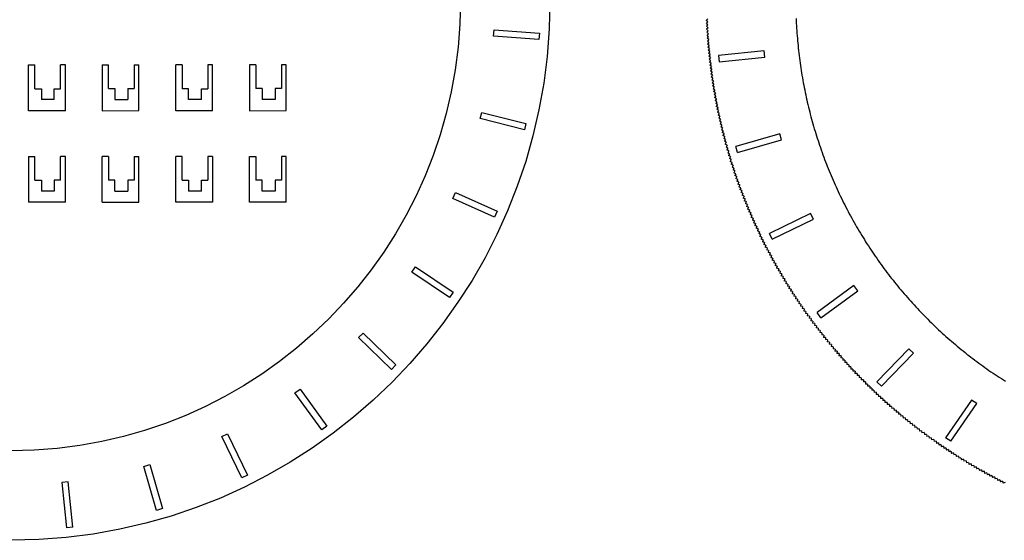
# Model space of a CAD drawing. Extents: x -761 to 761, y -265 to 265.
# Tile 10 of 19: x -235 to -81, y -265 to -184. Entities that reach past the tile are written whole.
import ezdxf

# ---------------------------------------------------------------- set-up
doc = ezdxf.new("R2010")
doc.units = 0
doc.header["$MEASUREMENT"] = 0
doc.layers.get('0').update_dxf_attribs({"linetype": 'CONTINUOUS'})

msp = doc.modelspace()

# ---------------------------------------------------------------- linework, layer by layer
for p, q in [((-165.69, -180.61), (-165.78, -184.27)), ((-151.7, -180.61), (-151.81, -184.98)), ((-165.78, -184.27), (-166.05, -187.85)), ((-127.05, -183.41), (-127.28, -183.65)), ((-127.04, -183.87), (-127.28, -183.65)), ((-127.04, -183.87), (-127.26, -184.11)), ((-127.02, -184.34), (-127.26, -184.11)), ((-127.02, -184.34), (-127.24, -184.58)), ((-113.24, -183.34), (-113.22, -183.72)), ((-113.22, -183.72), (-113.21, -184.11)), ((-113.21, -184.11), (-113.19, -184.5)), ((-113.19, -184.5), (-113.16, -184.89)), ((-160.5, -186.12), (-160.43, -185.12)), ((-160.43, -185.12), (-153.34, -185.64)), ((-153.34, -185.64), (-153.42, -186.64)), ((-151.81, -184.98), (-152.13, -189.27)), ((-127, -184.8), (-127.24, -184.58)), ((-127, -184.8), (-127.22, -185.05)), ((-126.97, -185.27), (-127.22, -185.05)), ((-126.97, -185.27), (-127.19, -185.51)), ((-126.94, -185.73), (-127.19, -185.51)), ((-126.94, -185.73), (-127.16, -185.98)), ((-126.92, -186.2), (-127.16, -185.98)), ((-113.16, -184.89), (-113.14, -185.28)), ((-113.14, -185.28), (-113.11, -185.67)), ((-113.11, -185.67), (-113.08, -186.05)), ((-113.08, -186.05), (-113.05, -186.44)), ((-153.42, -186.64), (-160.5, -186.12)), ((-126.92, -186.2), (-127.13, -186.44)), ((-126.88, -186.66), (-127.13, -186.44)), ((-126.88, -186.66), (-127.1, -186.91)), ((-126.85, -187.12), (-127.1, -186.91)), ((-126.85, -187.12), (-127.06, -187.37)), ((-126.81, -187.59), (-127.06, -187.37)), ((-126.81, -187.59), (-127.02, -187.84)), ((-113.05, -186.44), (-113.02, -186.83)), ((-113.02, -186.83), (-112.98, -187.22)), ((-112.98, -187.22), (-112.94, -187.6)), ((-112.94, -187.6), (-112.9, -187.99)), ((-166.05, -187.85), (-166.5, -191.37)), ((-126.77, -188.05), (-127.02, -187.84)), ((-126.77, -188.05), (-126.98, -188.3)), ((-126.73, -188.52), (-126.98, -188.3)), ((-126.73, -188.52), (-126.94, -188.77)), ((-126.68, -188.98), (-126.94, -188.77)), ((-126.68, -188.98), (-126.89, -189.23)), ((-118.25, -188.42), (-125.35, -189.15)), ((-125.35, -189.15), (-125.24, -190.14)), ((-118.15, -189.41), (-118.25, -188.42)), ((-112.9, -187.99), (-112.86, -188.38)), ((-112.86, -188.38), (-112.82, -188.76)), ((-112.82, -188.76), (-112.77, -189.15)), ((-112.77, -189.15), (-112.72, -189.54)), ((-233.14, -197.75), (-233.14, -190.6)), ((-233.14, -190.6), (-232.14, -190.6)), ((-232.14, -194.32), (-232.14, -190.6)), ((-228.14, -194.32), (-228.14, -190.6)), ((-227.39, -190.6), (-228.14, -190.6)), ((-227.39, -197.75), (-227.39, -190.6)), ((-221.64, -190.6), (-220.64, -190.6)), ((-221.64, -190.6), (-221.64, -197.75)), ((-220.64, -194.31), (-220.64, -190.6)), ((-216.64, -190.6), (-215.89, -190.6)), ((-216.64, -190.6), (-216.64, -194.31)), ((-215.89, -197.74), (-215.89, -190.6)), ((-210.14, -197.75), (-210.14, -190.6)), ((-209.14, -190.6), (-210.14, -190.6)), ((-209.14, -190.6), (-209.14, -194.32)), ((-204.39, -190.6), (-205.14, -190.6)), ((-205.14, -190.6), (-205.14, -194.32)), ((-204.39, -197.75), (-204.39, -190.6)), ((-198.64, -190.6), (-198.64, -197.75)), ((-197.64, -190.6), (-198.64, -190.6)), ((-197.64, -190.6), (-197.64, -194.31)), ((-193.64, -190.6), (-193.64, -194.31)), ((-192.89, -190.6), (-193.64, -190.6)), ((-192.89, -197.74), (-192.89, -190.6)), ((-152.13, -189.27), (-152.67, -193.48)), ((-126.64, -189.44), (-126.89, -189.23)), ((-126.64, -189.44), (-126.84, -189.7)), ((-126.59, -189.9), (-126.84, -189.7)), ((-126.59, -189.9), (-126.79, -190.16)), ((-126.53, -190.37), (-126.79, -190.16)), ((-126.53, -190.37), (-126.74, -190.63)), ((-126.48, -190.83), (-126.74, -190.63)), ((-125.24, -190.14), (-118.15, -189.41)), ((-112.72, -189.54), (-112.67, -189.92)), ((-112.67, -189.92), (-112.62, -190.31)), ((-112.62, -190.31), (-112.57, -190.69)), ((-112.57, -190.69), (-112.51, -191.08)), ((-166.5, -191.37), (-167.11, -194.81)), ((-126.48, -190.83), (-126.68, -191.09)), ((-126.42, -191.29), (-126.68, -191.09)), ((-126.42, -191.29), (-126.62, -191.55)), ((-126.36, -191.75), (-126.62, -191.55)), ((-126.36, -191.75), (-126.56, -192.01)), ((-126.3, -192.21), (-126.56, -192.01)), ((-126.3, -192.21), (-126.49, -192.48)), ((-112.51, -191.08), (-112.45, -191.46)), ((-112.45, -191.46), (-112.39, -191.85)), ((-112.39, -191.85), (-112.33, -192.23)), ((-112.33, -192.23), (-112.26, -192.61)), ((-152.67, -193.48), (-153.41, -197.62)), ((-126.23, -192.67), (-126.49, -192.48)), ((-126.23, -192.67), (-126.43, -192.94)), ((-126.16, -193.14), (-126.43, -192.94)), ((-126.16, -193.14), (-126.36, -193.4)), ((-126.09, -193.6), (-126.36, -193.4)), ((-126.09, -193.6), (-126.29, -193.86)), ((-112.26, -192.61), (-112.19, -193)), ((-112.19, -193), (-112.12, -193.38)), ((-112.12, -193.38), (-112.05, -193.76)), ((-112.05, -193.76), (-111.98, -194.14)), ((-232.14, -194.32), (-231.14, -194.32)), ((-231.14, -194.32), (-231.14, -196.02)), ((-229.14, -196.02), (-229.14, -194.32)), ((-229.14, -194.32), (-228.14, -194.32)), ((-220.64, -194.31), (-219.64, -194.31)), ((-219.64, -194.31), (-219.64, -196.02)), ((-217.64, -194.31), (-216.64, -194.31)), ((-217.64, -194.31), (-217.64, -196.02)), ((-208.14, -194.32), (-209.14, -194.32)), ((-208.14, -196.02), (-208.14, -194.32)), ((-206.14, -196.02), (-206.14, -194.32)), ((-206.14, -194.32), (-205.14, -194.32)), ((-196.64, -194.31), (-197.64, -194.31)), ((-196.64, -194.31), (-196.64, -196.02)), ((-194.64, -194.31), (-194.64, -196.02)), ((-193.64, -194.31), (-194.64, -194.31)), ((-167.11, -194.81), (-167.89, -198.2)), ((-126.02, -194.05), (-126.29, -193.86)), ((-126.02, -194.05), (-126.21, -194.32)), ((-125.94, -194.51), (-126.21, -194.32)), ((-125.94, -194.51), (-126.13, -194.78)), ((-125.86, -194.97), (-126.13, -194.78)), ((-125.86, -194.97), (-126.05, -195.24)), ((-125.78, -195.43), (-126.05, -195.24)), ((-111.98, -194.14), (-111.9, -194.52)), ((-111.9, -194.52), (-111.82, -194.91)), ((-111.82, -194.91), (-111.74, -195.29)), ((-111.74, -195.29), (-111.66, -195.67)), ((-229.14, -196.02), (-231.14, -196.02)), ((-219.64, -196.02), (-217.64, -196.02)), ((-206.14, -196.02), (-208.14, -196.02)), ((-194.64, -196.02), (-196.64, -196.02)), ((-125.78, -195.43), (-125.97, -195.7)), ((-125.7, -195.89), (-125.97, -195.7)), ((-125.7, -195.89), (-125.89, -196.16)), ((-125.61, -196.35), (-125.89, -196.16)), ((-125.61, -196.35), (-125.8, -196.62)), ((-125.53, -196.8), (-125.8, -196.62)), ((-125.53, -196.8), (-125.71, -197.08)), ((-111.66, -195.67), (-111.58, -196.05)), ((-111.58, -196.05), (-111.49, -196.42)), ((-111.49, -196.42), (-111.4, -196.8)), ((-111.4, -196.8), (-111.31, -197.18)), ((-227.39, -197.75), (-233.14, -197.75)), ((-221.64, -197.75), (-215.89, -197.74)), ((-204.39, -197.75), (-210.14, -197.75)), ((-198.64, -197.75), (-192.89, -197.74)), ((-167.89, -198.2), (-168.84, -201.51)), ((-162.58, -198.99), (-162.33, -198.02)), ((-162.33, -198.02), (-155.44, -199.75)), ((-153.41, -197.62), (-154.35, -201.68)), ((-125.43, -197.26), (-125.71, -197.08)), ((-125.43, -197.26), (-125.62, -197.53)), ((-125.34, -197.72), (-125.62, -197.53)), ((-125.34, -197.72), (-125.52, -197.99)), ((-125.25, -198.17), (-125.52, -197.99)), ((-125.25, -198.17), (-125.42, -198.45)), ((-111.31, -197.18), (-111.22, -197.56)), ((-111.22, -197.56), (-111.12, -197.94)), ((-111.12, -197.94), (-111.03, -198.31)), ((-111.03, -198.31), (-110.93, -198.69)), ((-155.66, -200.73), (-162.58, -198.99)), ((-155.44, -199.75), (-155.66, -200.73)), ((-125.15, -198.63), (-125.42, -198.45)), ((-125.15, -198.63), (-125.32, -198.9)), ((-125.05, -199.08), (-125.32, -198.9)), ((-125.05, -199.08), (-125.22, -199.36)), ((-124.94, -199.53), (-125.22, -199.36)), ((-124.94, -199.53), (-125.12, -199.81)), ((-124.84, -199.99), (-125.12, -199.81)), ((-110.93, -198.69), (-110.83, -199.06)), ((-110.83, -199.06), (-110.72, -199.44)), ((-110.72, -199.44), (-110.62, -199.81)), ((-110.62, -199.81), (-110.51, -200.19)), ((-124.84, -199.99), (-125.01, -200.27)), ((-124.73, -200.44), (-125.01, -200.27)), ((-124.73, -200.44), (-124.9, -200.72)), ((-124.62, -200.89), (-124.9, -200.72)), ((-124.62, -200.89), (-124.79, -201.17)), ((-124.5, -201.34), (-124.79, -201.17)), ((-124.5, -201.34), (-124.67, -201.63)), ((-115.77, -201.36), (-122.64, -203.32)), ((-115.5, -202.32), (-115.77, -201.36)), ((-110.51, -200.19), (-110.4, -200.56)), ((-110.4, -200.56), (-110.29, -200.93)), ((-110.29, -200.93), (-110.17, -201.31)), ((-110.17, -201.31), (-110.06, -201.68)), ((-168.84, -201.51), (-169.93, -204.75)), ((-154.35, -201.68), (-155.48, -205.66)), ((-124.39, -201.79), (-124.67, -201.63)), ((-124.39, -201.79), (-124.55, -202.08)), ((-124.27, -202.24), (-124.55, -202.08)), ((-124.27, -202.24), (-124.43, -202.53)), ((-124.15, -202.69), (-124.43, -202.53)), ((-124.15, -202.69), (-124.31, -202.98)), ((-124.02, -203.14), (-124.31, -202.98)), ((-122.38, -204.28), (-115.5, -202.32)), ((-110.06, -201.68), (-109.94, -202.05)), ((-109.94, -202.05), (-109.82, -202.42)), ((-109.82, -202.42), (-109.7, -202.79)), ((-109.7, -202.79), (-109.58, -203.16)), ((-124.02, -203.14), (-124.18, -203.43)), ((-123.9, -203.59), (-124.18, -203.43)), ((-123.9, -203.59), (-124.06, -203.88)), ((-123.77, -204.04), (-124.06, -203.88)), ((-123.77, -204.04), (-123.93, -204.33)), ((-123.64, -204.48), (-123.93, -204.33)), ((-123.64, -204.48), (-123.79, -204.77)), ((-122.38, -204.28), (-122.64, -203.32)), ((-109.58, -203.16), (-109.45, -203.52)), ((-109.45, -203.52), (-109.32, -203.89)), ((-109.32, -203.89), (-109.19, -204.26)), ((-109.19, -204.26), (-109.06, -204.62)), ((-233.14, -204.9), (-232.14, -204.9)), ((-233.14, -204.9), (-233.14, -212.05)), ((-232.14, -208.62), (-232.14, -204.9)), ((-227.39, -204.9), (-228.14, -204.9)), ((-228.14, -208.62), (-228.14, -204.9)), ((-227.39, -212.05), (-227.39, -204.9)), ((-221.64, -212.05), (-221.64, -204.9)), ((-220.64, -204.9), (-221.64, -204.9)), ((-220.64, -204.9), (-220.64, -208.61)), ((-216.64, -204.9), (-215.89, -204.9)), ((-216.64, -204.9), (-216.64, -208.61)), ((-215.89, -212.04), (-215.89, -204.9)), ((-209.14, -204.9), (-210.14, -204.9)), ((-210.14, -212.05), (-210.14, -204.9)), ((-209.14, -208.62), (-209.14, -204.9)), ((-205.14, -204.9), (-205.14, -208.62)), ((-204.39, -204.9), (-205.14, -204.9)), ((-204.39, -204.9), (-204.39, -212.05)), ((-198.64, -212.05), (-198.64, -204.9)), ((-198.64, -204.9), (-197.64, -204.9)), ((-197.64, -204.9), (-197.64, -208.61)), ((-192.89, -204.9), (-193.64, -204.9)), ((-193.64, -204.9), (-193.64, -208.61)), ((-192.89, -212.04), (-192.89, -204.9)), ((-169.93, -204.75), (-171.19, -207.92)), ((-155.48, -205.66), (-156.8, -209.56)), ((-123.5, -204.93), (-123.79, -204.77)), ((-123.5, -204.93), (-123.66, -205.22)), ((-123.37, -205.38), (-123.66, -205.22)), ((-123.37, -205.38), (-123.52, -205.67)), ((-123.23, -205.82), (-123.52, -205.67)), ((-123.23, -205.82), (-123.38, -206.11)), ((-109.06, -204.62), (-108.93, -204.99)), ((-108.93, -204.99), (-108.79, -205.35)), ((-108.79, -205.35), (-108.65, -205.72)), ((-108.65, -205.72), (-108.51, -206.08)), ((-108.51, -206.08), (-108.37, -206.44)), ((-123.09, -206.26), (-123.38, -206.11)), ((-123.09, -206.26), (-123.24, -206.56)), ((-122.95, -206.71), (-123.24, -206.56)), ((-122.95, -206.71), (-123.09, -207)), ((-122.8, -207.15), (-123.09, -207)), ((-122.8, -207.15), (-122.95, -207.44)), ((-122.65, -207.59), (-122.95, -207.44)), ((-122.65, -207.59), (-122.8, -207.89)), ((-108.37, -206.44), (-108.23, -206.8)), ((-108.23, -206.8), (-108.08, -207.16)), ((-108.08, -207.16), (-107.93, -207.52)), ((-107.93, -207.52), (-107.78, -207.88)), ((-232.14, -208.62), (-231.14, -208.62)), ((-231.14, -208.62), (-231.14, -210.32)), ((-228.14, -208.62), (-229.14, -208.62)), ((-229.14, -208.62), (-229.14, -210.32)), ((-219.64, -208.61), (-220.64, -208.61)), ((-219.64, -210.32), (-219.64, -208.61)), ((-216.64, -208.61), (-217.64, -208.61)), ((-217.64, -208.61), (-217.64, -210.32)), ((-209.14, -208.62), (-208.14, -208.62)), ((-208.14, -208.62), (-208.14, -210.32)), ((-206.14, -210.32), (-206.14, -208.62)), ((-206.14, -208.62), (-205.14, -208.62)), ((-196.64, -208.61), (-197.64, -208.61)), ((-196.64, -210.32), (-196.64, -208.61)), ((-194.64, -208.61), (-194.64, -210.32)), ((-193.64, -208.61), (-194.64, -208.61)), ((-171.19, -207.92), (-172.59, -211.02)), ((-122.5, -208.03), (-122.8, -207.89)), ((-122.5, -208.03), (-122.64, -208.33)), ((-122.35, -208.47), (-122.64, -208.33)), ((-122.35, -208.47), (-122.49, -208.77)), ((-122.19, -208.91), (-122.49, -208.77)), ((-122.19, -208.91), (-122.33, -209.21)), ((-107.78, -207.88), (-107.63, -208.24)), ((-107.63, -208.24), (-107.47, -208.6)), ((-107.47, -208.6), (-107.32, -208.95)), ((-107.32, -208.95), (-107.16, -209.31)), ((-229.14, -210.32), (-231.14, -210.32)), ((-219.64, -210.32), (-217.64, -210.32)), ((-206.14, -210.32), (-208.14, -210.32)), ((-194.64, -210.32), (-196.64, -210.32)), ((-166.86, -211.45), (-166.45, -210.54)), ((-166.45, -210.54), (-159.94, -213.45)), ((-156.8, -209.56), (-158.3, -213.37)), ((-122.03, -209.35), (-122.33, -209.21)), ((-122.03, -209.35), (-122.17, -209.64)), ((-121.87, -209.78), (-122.17, -209.64)), ((-121.87, -209.78), (-122.01, -210.08)), ((-121.71, -210.22), (-122.01, -210.08)), ((-121.71, -210.22), (-121.85, -210.52)), ((-121.55, -210.65), (-121.85, -210.52)), ((-121.55, -210.65), (-121.68, -210.96)), ((-107.16, -209.31), (-107, -209.66)), ((-107, -209.66), (-106.84, -210.02)), ((-106.84, -210.02), (-106.68, -210.37)), ((-106.68, -210.37), (-106.51, -210.72)), ((-227.39, -212.05), (-233.14, -212.05)), ((-221.64, -212.05), (-215.89, -212.04)), ((-204.39, -212.05), (-210.14, -212.05)), ((-192.89, -212.04), (-198.64, -212.05)), ((-172.59, -211.02), (-174.13, -214.04)), ((-160.36, -214.36), (-166.86, -211.45)), ((-121.38, -211.09), (-121.68, -210.96)), ((-121.38, -211.09), (-121.51, -211.39)), ((-121.21, -211.52), (-121.51, -211.39)), ((-121.21, -211.52), (-121.34, -211.82)), ((-121.04, -211.95), (-121.34, -211.82)), ((-121.04, -211.95), (-121.16, -212.26)), ((-106.51, -210.72), (-106.34, -211.07)), ((-106.34, -211.07), (-106.17, -211.42)), ((-106.17, -211.42), (-106, -211.77)), ((-106, -211.77), (-105.83, -212.12)), ((-105.83, -212.12), (-105.65, -212.47)), ((-159.94, -213.45), (-160.36, -214.36)), ((-158.3, -213.37), (-159.98, -217.1)), ((-120.86, -212.39), (-121.16, -212.26)), ((-120.86, -212.39), (-120.99, -212.69)), ((-120.68, -212.82), (-120.99, -212.69)), ((-120.68, -212.82), (-120.81, -213.12)), ((-120.5, -213.25), (-120.81, -213.12)), ((-120.5, -213.25), (-120.63, -213.55)), ((-120.32, -213.67), (-120.63, -213.55)), ((-120.32, -213.67), (-120.44, -213.98)), ((-110.98, -213.78), (-117.42, -216.92)), ((-110.54, -214.68), (-110.98, -213.78)), ((-105.65, -212.47), (-105.47, -212.81)), ((-105.47, -212.81), (-105.29, -213.16)), ((-105.29, -213.16), (-105.11, -213.5)), ((-105.11, -213.5), (-104.93, -213.85)), ((-174.13, -214.04), (-175.82, -216.98)), ((-120.14, -214.1), (-120.44, -213.98)), ((-120.14, -214.1), (-120.26, -214.41)), ((-119.95, -214.53), (-120.26, -214.41)), ((-119.95, -214.53), (-120.07, -214.83)), ((-119.76, -214.95), (-120.07, -214.83)), ((-119.76, -214.95), (-119.88, -215.26)), ((-119.57, -215.38), (-119.88, -215.26)), ((-116.96, -217.81), (-110.54, -214.68)), ((-104.93, -213.85), (-104.74, -214.19)), ((-104.74, -214.19), (-104.56, -214.53)), ((-104.56, -214.53), (-104.37, -214.87)), ((-104.37, -214.87), (-104.18, -215.21)), ((-104.18, -215.21), (-103.99, -215.55)), ((-119.57, -215.38), (-119.69, -215.69)), ((-119.38, -215.8), (-119.69, -215.69)), ((-119.38, -215.8), (-119.49, -216.11)), ((-119.18, -216.22), (-119.49, -216.11)), ((-119.18, -216.22), (-119.29, -216.53)), ((-118.98, -216.64), (-119.29, -216.53)), ((-118.98, -216.64), (-119.09, -216.95)), ((-103.99, -215.55), (-103.79, -215.88)), ((-103.79, -215.88), (-103.59, -216.22)), ((-103.59, -216.22), (-103.4, -216.55)), ((-103.4, -216.55), (-103.2, -216.89)), ((-175.82, -216.98), (-177.65, -219.83)), ((-159.98, -217.1), (-161.84, -220.72)), ((-118.78, -217.06), (-119.09, -216.95)), ((-118.78, -217.06), (-118.89, -217.37)), ((-118.58, -217.48), (-118.89, -217.37)), ((-118.58, -217.48), (-118.68, -217.79)), ((-118.37, -217.9), (-118.68, -217.79)), ((-118.37, -217.9), (-118.48, -218.21)), ((-118.16, -218.32), (-118.48, -218.21)), ((-118.16, -218.32), (-118.27, -218.63)), ((-116.96, -217.81), (-117.42, -216.92)), ((-103.2, -216.89), (-102.99, -217.22)), ((-102.99, -217.22), (-102.79, -217.55)), ((-102.79, -217.55), (-102.58, -217.88)), ((-102.58, -217.88), (-102.38, -218.21)), ((-102.38, -218.21), (-102.17, -218.54)), ((-177.65, -219.83), (-179.61, -222.59)), ((-117.95, -218.73), (-118.27, -218.63)), ((-117.95, -218.73), (-118.06, -219.05)), ((-117.74, -219.15), (-118.06, -219.05)), ((-117.74, -219.15), (-117.84, -219.46)), ((-117.53, -219.56), (-117.84, -219.46)), ((-117.53, -219.56), (-117.63, -219.87)), ((-117.31, -219.97), (-117.63, -219.87)), ((-102.17, -218.54), (-101.96, -218.86)), ((-101.96, -218.86), (-101.74, -219.19)), ((-101.74, -219.19), (-101.53, -219.51)), ((-101.53, -219.51), (-101.31, -219.84)), ((-101.31, -219.84), (-101.1, -220.16)), ((-161.84, -220.72), (-163.87, -224.25)), ((-117.31, -219.97), (-117.41, -220.29)), ((-117.09, -220.38), (-117.41, -220.29)), ((-117.09, -220.38), (-117.19, -220.7)), ((-116.87, -220.79), (-117.19, -220.7)), ((-116.87, -220.79), (-116.96, -221.11)), ((-116.65, -221.2), (-116.96, -221.11)), ((-116.65, -221.2), (-116.74, -221.52)), ((-101.1, -220.16), (-100.88, -220.48)), ((-100.88, -220.48), (-100.65, -220.8)), ((-100.65, -220.8), (-100.43, -221.12)), ((-100.43, -221.12), (-100.2, -221.43)), ((-100.2, -221.43), (-99.98, -221.75)), ((-179.61, -222.59), (-181.7, -225.25)), ((-173.28, -222.95), (-172.72, -222.13)), ((-167.39, -226.94), (-173.28, -222.95)), ((-172.72, -222.13), (-166.83, -226.11)), ((-116.42, -221.61), (-116.74, -221.52)), ((-116.42, -221.61), (-116.51, -221.92)), ((-116.19, -222.01), (-116.51, -221.92)), ((-116.19, -222.01), (-116.28, -222.33)), ((-115.96, -222.42), (-116.28, -222.33)), ((-115.96, -222.42), (-116.05, -222.73)), ((-115.73, -222.82), (-116.05, -222.73)), ((-115.73, -222.82), (-115.81, -223.14)), ((-99.98, -221.75), (-99.75, -222.07)), ((-99.75, -222.07), (-99.52, -222.38)), ((-99.52, -222.38), (-99.29, -222.69)), ((-99.29, -222.69), (-99.05, -223)), ((-99.05, -223), (-98.82, -223.31)), ((-163.87, -224.25), (-166.06, -227.66)), ((-115.49, -223.22), (-115.81, -223.14)), ((-115.49, -223.22), (-115.58, -223.54)), ((-115.26, -223.62), (-115.58, -223.54)), ((-115.26, -223.62), (-115.34, -223.94)), ((-115.02, -224.02), (-115.34, -223.94)), ((-115.02, -224.02), (-115.1, -224.34)), ((-114.78, -224.42), (-115.1, -224.34)), ((-114.78, -224.42), (-114.85, -224.74)), ((-98.82, -223.31), (-98.58, -223.62)), ((-98.58, -223.62), (-98.34, -223.93)), ((-98.34, -223.93), (-98.1, -224.23)), ((-98.1, -224.23), (-97.86, -224.53)), ((-97.86, -224.53), (-97.61, -224.84)), ((-181.7, -225.25), (-183.92, -227.81)), ((-114.53, -224.82), (-114.85, -224.74)), ((-114.53, -224.82), (-114.61, -225.14)), ((-114.29, -225.21), (-114.61, -225.14)), ((-114.29, -225.21), (-114.36, -225.53)), ((-114.04, -225.6), (-114.36, -225.53)), ((-114.04, -225.6), (-114.11, -225.93)), ((-113.79, -226), (-114.11, -225.93)), ((-113.79, -226), (-113.86, -226.32)), ((-104.2, -225.07), (-109.97, -229.27)), ((-109.38, -230.08), (-103.61, -225.88)), ((-103.61, -225.88), (-104.2, -225.07)), ((-97.61, -224.84), (-97.37, -225.14)), ((-97.37, -225.14), (-97.12, -225.44)), ((-97.12, -225.44), (-96.87, -225.74)), ((-96.87, -225.74), (-96.62, -226.03)), ((-96.62, -226.03), (-96.37, -226.33)), ((-166.83, -226.11), (-167.39, -226.94)), ((-113.53, -226.39), (-113.86, -226.32)), ((-113.53, -226.39), (-113.6, -226.71)), ((-113.28, -226.78), (-113.6, -226.71)), ((-113.28, -226.78), (-113.35, -227.1)), ((-113.02, -227.17), (-113.35, -227.1)), ((-113.02, -227.17), (-113.09, -227.49)), ((-112.76, -227.55), (-113.09, -227.49)), ((-112.76, -227.55), (-112.83, -227.87)), ((-96.37, -226.33), (-96.11, -226.63)), ((-96.11, -226.63), (-95.86, -226.92)), ((-95.86, -226.92), (-95.6, -227.21)), ((-95.6, -227.21), (-95.34, -227.5)), ((-95.34, -227.5), (-95.08, -227.79)), ((-183.92, -227.81), (-186.26, -230.26)), ((-166.06, -227.66), (-168.41, -230.97)), ((-112.5, -227.94), (-112.83, -227.87)), ((-112.5, -227.94), (-112.56, -228.26)), ((-112.24, -228.32), (-112.56, -228.26)), ((-112.24, -228.32), (-112.3, -228.64)), ((-111.97, -228.7), (-112.3, -228.64)), ((-111.97, -228.7), (-112.03, -229.03)), ((-111.71, -229.08), (-112.03, -229.03)), ((-111.71, -229.08), (-111.76, -229.41)), ((-95.08, -227.79), (-94.82, -228.08)), ((-94.82, -228.08), (-94.55, -228.36)), ((-94.55, -228.36), (-94.29, -228.65)), ((-94.29, -228.65), (-94.02, -228.93)), ((-94.02, -228.93), (-93.75, -229.21)), ((-186.26, -230.26), (-188.71, -232.6)), ((-111.44, -229.46), (-111.76, -229.41)), ((-111.44, -229.46), (-111.49, -229.79)), ((-111.17, -229.84), (-111.49, -229.79)), ((-111.17, -229.84), (-111.22, -230.17)), ((-110.89, -230.22), (-111.22, -230.17)), ((-110.89, -230.22), (-110.94, -230.54)), ((-110.62, -230.59), (-110.94, -230.54)), ((-110.62, -230.59), (-110.66, -230.92)), ((-109.38, -230.08), (-109.97, -229.27)), ((-93.75, -229.21), (-93.48, -229.49)), ((-93.48, -229.49), (-93.21, -229.77)), ((-93.21, -229.77), (-92.94, -230.05)), ((-92.94, -230.05), (-92.66, -230.32)), ((-92.66, -230.32), (-92.39, -230.6)), ((-92.39, -230.6), (-92.11, -230.87)), ((-168.41, -230.97), (-170.91, -234.16)), ((-110.34, -230.97), (-110.66, -230.92)), ((-110.34, -230.97), (-110.38, -231.29)), ((-110.06, -231.34), (-110.38, -231.29)), ((-110.06, -231.34), (-110.1, -231.66)), ((-109.78, -231.71), (-110.1, -231.66)), ((-109.78, -231.71), (-109.82, -232.03)), ((-109.49, -232.08), (-109.82, -232.03)), ((-109.49, -232.08), (-109.53, -232.4)), ((-92.11, -230.87), (-91.83, -231.14)), ((-91.83, -231.14), (-91.55, -231.41)), ((-91.55, -231.41), (-91.27, -231.68)), ((-91.27, -231.68), (-90.98, -231.94)), ((-90.98, -231.94), (-90.7, -232.21)), ((-90.7, -232.21), (-90.41, -232.47)), ((-188.71, -232.6), (-191.27, -234.81)), ((-181.59, -233.18), (-180.89, -232.46)), ((-176.45, -238.15), (-181.59, -233.18)), ((-180.89, -232.46), (-175.78, -237.41)), ((-109.21, -232.44), (-109.53, -232.4)), ((-109.21, -232.44), (-109.24, -232.77)), ((-108.92, -232.81), (-109.24, -232.77)), ((-108.92, -232.81), (-108.95, -233.14)), ((-108.63, -233.17), (-108.95, -233.14)), ((-108.63, -233.17), (-108.66, -233.5)), ((-108.34, -233.54), (-108.66, -233.5)), ((-108.34, -233.54), (-108.37, -233.86)), ((-90.41, -232.47), (-90.12, -232.73)), ((-90.12, -232.73), (-89.83, -232.99)), ((-89.83, -232.99), (-89.54, -233.25)), ((-89.54, -233.25), (-89.25, -233.51)), ((-89.25, -233.51), (-88.96, -233.76)), ((-88.96, -233.76), (-88.66, -234.01)), ((-191.27, -234.81), (-193.93, -236.91)), ((-170.91, -234.16), (-173.57, -237.22)), ((-108.04, -233.9), (-108.37, -233.86)), ((-108.04, -233.9), (-108.07, -234.22)), ((-107.74, -234.26), (-108.07, -234.22)), ((-107.74, -234.26), (-107.77, -234.58)), ((-107.45, -234.61), (-107.77, -234.58)), ((-107.45, -234.61), (-107.47, -234.94)), ((-107.15, -234.97), (-107.47, -234.94)), ((-107.15, -234.97), (-107.17, -235.3)), ((-106.84, -235.32), (-107.17, -235.3)), ((-95.65, -234.93), (-100.63, -240.07)), ((-94.93, -235.62), (-95.65, -234.93)), ((-88.66, -234.01), (-88.37, -234.27)), ((-88.37, -234.27), (-88.07, -234.52)), ((-88.07, -234.52), (-87.77, -234.76)), ((-87.77, -234.76), (-87.47, -235.01)), ((-87.47, -235.01), (-87.17, -235.26)), ((-87.17, -235.26), (-86.86, -235.5)), ((-106.84, -235.32), (-106.87, -235.65)), ((-106.54, -235.67), (-106.87, -235.65)), ((-106.54, -235.67), (-106.56, -236)), ((-106.23, -236.03), (-106.56, -236)), ((-106.23, -236.03), (-106.25, -236.35)), ((-105.93, -236.37), (-106.25, -236.35)), ((-105.93, -236.37), (-105.95, -236.7)), ((-105.62, -236.72), (-105.95, -236.7)), ((-105.62, -236.72), (-105.63, -237.05)), ((-99.91, -240.76), (-94.93, -235.62)), ((-86.86, -235.5), (-86.56, -235.74)), ((-86.56, -235.74), (-86.25, -235.98)), ((-86.25, -235.98), (-85.94, -236.22)), ((-85.94, -236.22), (-85.63, -236.46)), ((-85.63, -236.46), (-85.32, -236.69)), ((-85.32, -236.69), (-85.01, -236.92)), ((-193.93, -236.91), (-196.69, -238.87)), ((-175.78, -237.41), (-176.45, -238.15)), ((-173.57, -237.22), (-176.36, -240.15)), ((-105.3, -237.07), (-105.63, -237.05)), ((-105.3, -237.07), (-105.32, -237.4)), ((-104.99, -237.41), (-105.32, -237.4)), ((-104.99, -237.41), (-105, -237.74)), ((-104.67, -237.75), (-105, -237.74)), ((-104.67, -237.75), (-104.69, -238.08)), ((-104.36, -238.09), (-104.69, -238.08)), ((-104.36, -238.09), (-104.37, -238.42)), ((-85.01, -236.92), (-84.7, -237.15)), ((-84.7, -237.15), (-84.39, -237.38)), ((-84.39, -237.38), (-84.07, -237.61)), ((-84.07, -237.61), (-83.76, -237.84)), ((-83.76, -237.84), (-83.44, -238.06)), ((-83.44, -238.06), (-83.12, -238.29)), ((-83.12, -238.29), (-82.8, -238.51)), ((-196.69, -238.87), (-199.54, -240.7)), ((-104.04, -238.43), (-104.37, -238.42)), ((-104.04, -238.43), (-104.05, -238.76)), ((-103.72, -238.77), (-104.05, -238.76)), ((-103.72, -238.77), (-103.72, -239.1)), ((-103.39, -239.1), (-103.72, -239.1)), ((-103.39, -239.1), (-103.4, -239.43)), ((-103.07, -239.44), (-103.4, -239.43)), ((-103.07, -239.44), (-103.07, -239.77)), ((-102.74, -239.77), (-103.07, -239.77)), ((-102.74, -239.77), (-102.74, -240.1)), ((-82.8, -238.51), (-82.48, -238.73)), ((-82.48, -238.73), (-82.15, -238.94)), ((-82.15, -238.94), (-81.83, -239.16)), ((-81.83, -239.16), (-81.51, -239.37)), ((-81.51, -239.37), (-81.18, -239.58)), ((-81.18, -239.58), (-80.85, -239.79)), ((-80.85, -239.79), (-80.52, -240)), ((-199.54, -240.7), (-202.47, -242.39)), ((-191.53, -241.82), (-190.72, -241.23)), ((-190.72, -241.23), (-186.53, -247.02)), ((-176.36, -240.15), (-179.3, -242.95)), ((-102.41, -240.1), (-102.74, -240.1)), ((-102.41, -240.1), (-102.41, -240.43)), ((-102.08, -240.43), (-102.41, -240.43)), ((-102.08, -240.43), (-102.08, -240.75)), ((-101.75, -240.75), (-102.08, -240.75)), ((-101.75, -240.75), (-101.75, -241.08)), ((-101.42, -241.08), (-101.75, -241.08)), ((-101.42, -241.08), (-101.41, -241.4)), ((-101.08, -241.4), (-101.41, -241.4)), ((-101.08, -241.4), (-101.07, -241.73)), ((-99.91, -240.76), (-100.63, -240.07)), ((-202.47, -242.39), (-205.5, -243.93)), ((-187.35, -247.59), (-191.53, -241.82)), ((-179.3, -242.95), (-182.36, -245.6)), ((-100.74, -241.72), (-101.07, -241.73)), ((-100.74, -241.72), (-100.73, -242.05)), ((-100.4, -242.04), (-100.73, -242.05)), ((-100.4, -242.04), (-100.39, -242.37)), ((-100.06, -242.35), (-100.39, -242.37)), ((-100.06, -242.35), (-100.05, -242.68)), ((-99.72, -242.67), (-100.05, -242.68)), ((-99.72, -242.67), (-99.7, -243)), ((-99.37, -242.98), (-99.7, -243)), ((-99.37, -242.98), (-99.36, -243.31)), ((-85.84, -242.92), (-89.9, -248.82)), ((-85.02, -243.48), (-85.84, -242.92)), ((-205.5, -243.93), (-208.59, -245.33)), ((-99.03, -243.29), (-99.36, -243.31)), ((-99.03, -243.29), (-99.01, -243.62)), ((-98.68, -243.6), (-99.01, -243.62)), ((-98.68, -243.6), (-98.66, -243.93)), ((-98.33, -243.91), (-98.66, -243.93)), ((-98.33, -243.91), (-98.31, -244.24)), ((-97.98, -244.21), (-98.31, -244.24)), ((-97.98, -244.21), (-97.95, -244.54)), ((-97.62, -244.52), (-97.95, -244.54)), ((-97.62, -244.52), (-97.6, -244.84)), ((-89.06, -249.37), (-85.02, -243.48)), ((-208.59, -245.33), (-211.77, -246.58)), ((-182.36, -245.6), (-185.55, -248.11)), ((-97.27, -244.82), (-97.6, -244.84)), ((-97.27, -244.82), (-97.24, -245.15)), ((-96.91, -245.12), (-97.24, -245.15)), ((-96.91, -245.12), (-96.88, -245.44)), ((-96.55, -245.41), (-96.88, -245.44)), ((-96.55, -245.41), (-96.52, -245.74)), ((-96.19, -245.71), (-96.52, -245.74)), ((-96.19, -245.71), (-96.16, -246.04)), ((-95.83, -246), (-96.16, -246.04)), ((-95.83, -246), (-95.8, -246.33)), ((-211.77, -246.58), (-215.01, -247.68)), ((-186.53, -247.02), (-187.35, -247.59)), ((-95.47, -246.29), (-95.8, -246.33)), ((-95.47, -246.29), (-95.43, -246.62)), ((-95.11, -246.58), (-95.43, -246.62)), ((-95.11, -246.58), (-95.07, -246.91)), ((-94.74, -246.87), (-95.07, -246.91)), ((-94.74, -246.87), (-94.7, -247.2)), ((-94.37, -247.16), (-94.7, -247.2)), ((-94.37, -247.16), (-94.33, -247.48)), ((-94, -247.44), (-94.33, -247.48)), ((-94, -247.44), (-93.96, -247.76)), ((-218.32, -248.62), (-221.7, -249.4)), ((-215.01, -247.68), (-218.32, -248.62)), ((-202.95, -248.62), (-202.06, -248.2)), ((-199.84, -255.08), (-202.95, -248.62)), ((-202.06, -248.2), (-198.96, -254.64)), ((-185.55, -248.11), (-188.85, -250.46)), ((-93.63, -247.72), (-93.96, -247.76)), ((-93.63, -247.72), (-93.58, -248.05)), ((-93.26, -248), (-93.58, -248.05)), ((-93.26, -248), (-93.21, -248.32)), ((-92.88, -248.28), (-93.21, -248.32)), ((-92.88, -248.28), (-92.83, -248.6)), ((-92.51, -248.55), (-92.83, -248.6)), ((-92.51, -248.55), (-92.46, -248.87)), ((-92.13, -248.82), (-92.46, -248.87)), ((-92.13, -248.82), (-92.08, -249.15)), ((-91.75, -249.09), (-92.08, -249.15)), ((-91.75, -249.09), (-91.7, -249.42)), ((-89.06, -249.37), (-89.9, -248.82)), ((-228.67, -250.47), (-232.25, -250.74)), ((-225.15, -250.02), (-228.67, -250.47)), ((-221.7, -249.4), (-225.15, -250.02)), ((-188.85, -250.46), (-192.27, -252.65)), ((-91.37, -249.36), (-91.7, -249.42)), ((-91.37, -249.36), (-91.32, -249.69)), ((-90.99, -249.63), (-91.32, -249.69)), ((-90.99, -249.63), (-90.93, -249.95)), ((-90.61, -249.89), (-90.93, -249.95)), ((-90.61, -249.89), (-90.55, -250.22)), ((-90.22, -250.15), (-90.55, -250.22)), ((-90.22, -250.15), (-90.16, -250.48)), ((-89.84, -250.41), (-90.16, -250.48)), ((-89.84, -250.41), (-89.77, -250.74)), ((-89.45, -250.67), (-89.77, -250.74)), ((-89.45, -250.67), (-89.38, -251)), ((-232.25, -250.74), (-235.91, -250.83)), ((-89.06, -250.93), (-89.38, -251)), ((-89.06, -250.93), (-88.99, -251.25)), ((-88.67, -251.18), (-88.99, -251.25)), ((-88.67, -251.18), (-88.6, -251.5)), ((-88.28, -251.43), (-88.6, -251.5)), ((-88.28, -251.43), (-88.21, -251.75)), ((-87.89, -251.68), (-88.21, -251.75)), ((-87.89, -251.68), (-87.81, -252)), ((-87.49, -251.93), (-87.81, -252)), ((-87.49, -251.93), (-87.42, -252.25)), ((-87.1, -252.17), (-87.42, -252.25)), ((-87.1, -252.17), (-87.02, -252.49)), ((-215.14, -253.28), (-214.18, -253.01)), ((-213.18, -260.17), (-215.14, -253.28)), ((-214.18, -253.01), (-212.22, -259.87)), ((-192.27, -252.65), (-195.8, -254.68)), ((-86.7, -252.42), (-87.02, -252.49)), ((-86.7, -252.42), (-86.62, -252.74)), ((-86.3, -252.66), (-86.62, -252.74)), ((-86.3, -252.66), (-86.22, -252.98)), ((-85.9, -252.9), (-86.22, -252.98)), ((-85.9, -252.9), (-85.82, -253.22)), ((-85.5, -253.13), (-85.82, -253.22)), ((-85.5, -253.13), (-85.42, -253.45)), ((-85.1, -253.37), (-85.42, -253.45)), ((-85.1, -253.37), (-85.01, -253.68)), ((-84.69, -253.6), (-85.01, -253.68)), ((-84.69, -253.6), (-84.61, -253.92)), ((-198.96, -254.64), (-199.84, -255.08)), ((-195.8, -254.68), (-199.42, -256.54)), ((-84.29, -253.83), (-84.61, -253.92)), ((-84.29, -253.83), (-84.2, -254.14)), ((-83.88, -254.05), (-84.2, -254.14)), ((-83.88, -254.05), (-83.79, -254.37)), ((-83.47, -254.28), (-83.79, -254.37)), ((-83.47, -254.28), (-83.38, -254.6)), ((-83.07, -254.5), (-83.38, -254.6)), ((-83.07, -254.5), (-82.97, -254.82)), ((-82.66, -254.72), (-82.97, -254.82)), ((-82.66, -254.72), (-82.56, -255.04)), ((-82.24, -254.94), (-82.56, -255.04)), ((-82.24, -254.94), (-82.15, -255.25)), ((-81.83, -255.16), (-82.15, -255.25)), ((-81.83, -255.16), (-81.73, -255.47)), ((-226.95, -255.67), (-227.94, -255.78)), ((-227.94, -255.78), (-227.2, -262.86)), ((-226.2, -262.78), (-226.95, -255.67)), ((-199.42, -256.54), (-203.14, -258.22)), ((-81.42, -255.37), (-81.73, -255.47)), ((-81.42, -255.37), (-81.32, -255.68)), ((-81, -255.58), (-81.32, -255.68)), ((-81, -255.58), (-80.9, -255.89)), ((-80.59, -255.79), (-80.9, -255.89)), ((-203.14, -258.22), (-206.96, -259.72)), ((-212.22, -259.87), (-213.18, -260.17)), ((-206.96, -259.72), (-210.86, -261.04)), ((-210.86, -261.04), (-214.84, -262.17)), ((-226.2, -262.78), (-227.2, -262.86)), ((-214.84, -262.17), (-218.9, -263.11)), ((-227.25, -264.39), (-231.54, -264.71)), ((-223.04, -263.85), (-227.25, -264.39)), ((-218.9, -263.11), (-223.04, -263.85)), ((-231.54, -264.71), (-235.91, -264.82))]:
    msp.add_line(p, q)

doc.saveas('drawing.dxf')
